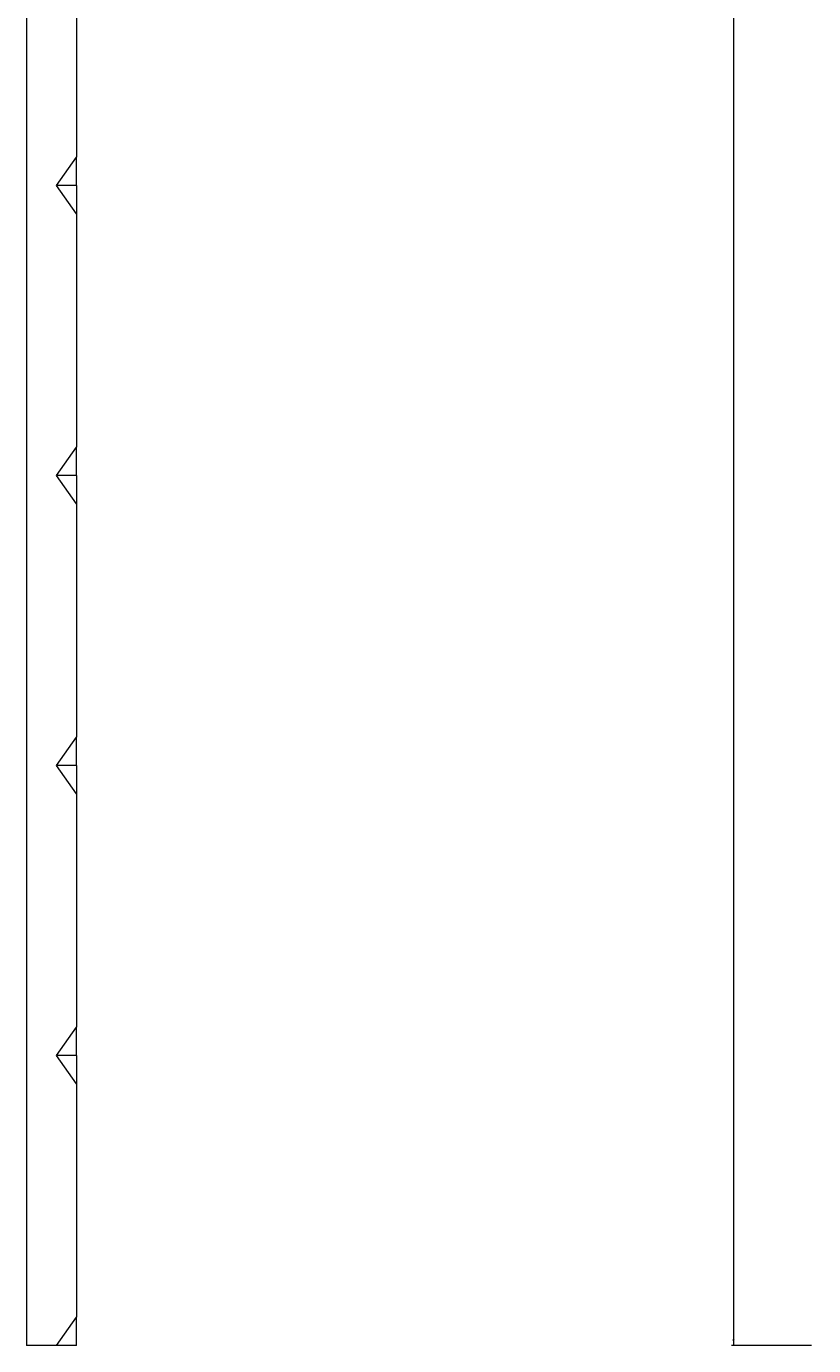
# Model space of a CAD drawing. Header units: millimetres. Extents: x 503 to 1476, y 365 to 1741.
# Tile 1 of 5: x 503 to 896, y 365 to 1025. Entities that reach past the tile are written whole.
import ezdxf

# ---------------------------------------------------------------- set-up
doc = ezdxf.new("R2010")
doc.units = ezdxf.units.MM
doc.styles.add('SLDTEXTSTYLE0', font='TXT', dxfattribs={"width": 0.75})
doc.dimstyles.new('SLDDIMSTYLE0', dxfattribs={"dimtxt": 3.5, "dimasz": 3.302, "dimexe": 0, "dimexo": 0.0625, "dimgap": 0.875, "dimtad": 1, "dimrnd": 1e-09, "dimzin": 12, "dimdsep": 46, "dimtxsty": 'SLDTEXTSTYLE0', "dimsah": 1, "dimcen": 0.09, "dimadec": 0, "dimazin": 3, "dimtfac": 1, "dimtofl": 0, "dimtmove": 0, "dimatfit": 3, "dimfxl": 0, "dimfrac": 2, "dimtolj": 1, "dimtzin": 12, "dimarcsym": 0})

# ---------------------------------------------------------------- blocks, each defined once
blk = doc.blocks.new('_D_1')
at = {"color": 7, "linetype": 'Continuous', "lineweight": 0}
for p, q in [((895.36, 1524.96), (855.36, 1524.96)), ((856.36, 1524.96), (856.36, 364.96)), ((895.36, 364.96), (855.36, 364.96))]:
    blk.add_line(p, q, dxfattribs=at)
for points in [[(856.36, 1524.96), (855.85, 1521.66), (856.87, 1521.66)], [(856.36, 364.96), (856.87, 368.27), (855.85, 368.27)]]:
    blk.add_solid(points, dxfattribs=at)
at = {"color": 7, "linetype": 'Continuous', "lineweight": 0, "insert": (851.85, 1063.37), "char_height": 3.5, "attachment_point": 1, "rotation": 90, "style": 'SLDTEXTSTYLE0'}
blk.add_mtext('1160', dxfattribs=at)

msp = doc.modelspace()

# ---------------------------------------------------------------- linework, layer by layer
at = {"color": 7, "linetype": 'Continuous', "lineweight": 15}
for p, q in [((503.018, 1524.964), (503.018, 364.964)), ((528.018, 1075.822), (528.018, 959.106)), ((518.018, 944.964), (528.018, 959.106)), ((528.018, 944.964), (528.018, 959.106)), ((528.018, 930.822), (518.018, 944.964)), ((528.018, 944.964), (518.018, 944.964)), ((528.018, 944.964), (528.018, 930.822)), ((528.018, 930.822), (528.018, 814.106)), ((518.018, 799.964), (528.018, 814.106)), ((528.018, 799.964), (528.018, 814.106)), ((528.018, 785.822), (518.018, 799.964)), ((528.018, 799.964), (518.018, 799.964)), ((528.018, 799.964), (528.018, 785.822)), ((528.018, 785.822), (528.018, 669.106)), ((518.018, 654.964), (528.018, 669.106)), ((528.018, 654.964), (528.018, 669.106)), ((528.018, 640.822), (518.018, 654.964)), ((528.018, 654.964), (518.018, 654.964)), ((528.018, 654.964), (528.018, 640.822)), ((528.018, 640.822), (528.018, 524.106)), ((518.018, 509.964), (528.018, 524.106)), ((528.018, 509.964), (528.018, 524.106)), ((528.018, 495.822), (518.018, 509.964)), ((528.018, 509.964), (518.018, 509.964)), ((528.018, 509.964), (528.018, 495.822)), ((528.018, 495.822), (528.018, 379.106)), ((518.018, 364.964), (528.018, 379.106)), ((528.018, 364.964), (528.018, 379.106)), ((518.018, 364.964), (503.018, 364.964)), ((528.018, 364.964), (518.018, 364.964))]:
    msp.add_line(p, q, dxfattribs=at)

# ---------------------------------------------------------------- dimensions: what is measured, and where the dimension line sits
at = {"color": 7, "linetype": 'Continuous', "lineweight": 0}
dim = msp.add_linear_dim(base=(856.361, 364.964), p1=(896.361, 1524.964), p2=(896.361, 364.964), angle=90, dimstyle='SLDDIMSTYLE0', dxfattribs=at)
dim.commit()
dim.dimension.update_dxf_attribs({"geometry": '_D_1', "text_midpoint": (856.361, 1068.545), "dimtype": 160})

doc.saveas('drawing.dxf')
